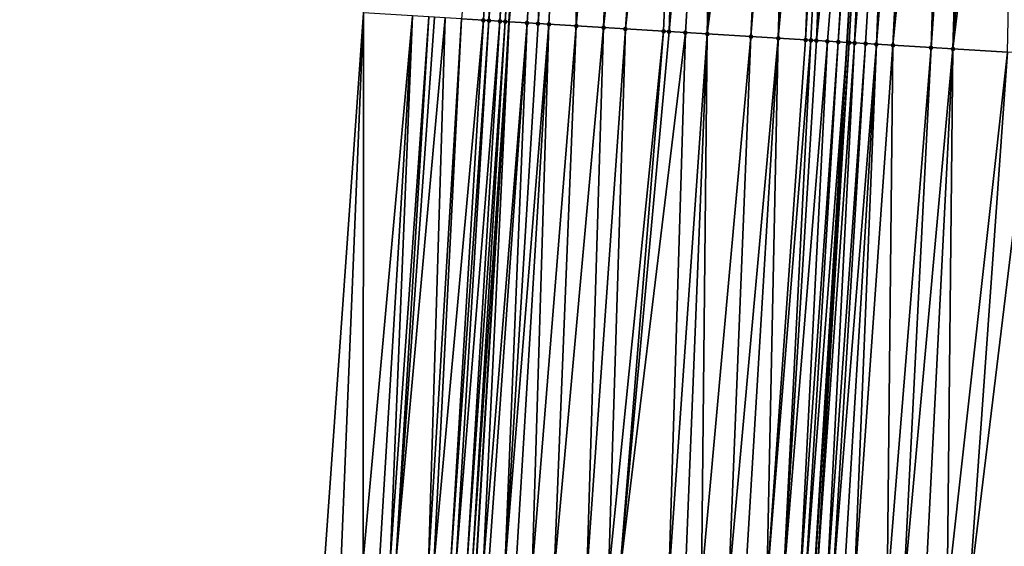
# Model space of a CAD drawing. Header units: feet. Extents: x 2004186 to 2014793, y 836912 to 864902.
# Tile 215 of 256: x 2010575 to 2010611, y 843588 to 843607. Entities that reach past the tile are written whole.
import ezdxf

# ---------------------------------------------------------------- set-up
doc = ezdxf.new("R2010")
doc.units = ezdxf.units.FT
doc.header["$LTSCALE"] = 100
doc.header["$MEASUREMENT"] = 0
for name, color, linetype, lineweight in [('EP_Travel Lane', 5, 'Continuous', 40), ('GPL_Skip Line', 2, 'Continuous', 40), ('Road Shots', 4, 'Continuous', 200), ('Road X-Section', 30, 'Continuous', 13)]:
    doc.layers.add(name, color=color, linetype=linetype, lineweight=lineweight)
doc.layers.add('I-77 SB_MM21-27-Surface-Border', color=7, linetype='Continuous')
doc.layers.add('I-77 SB_MM21-27-Surface-TIN', color=7, linetype='Continuous')

msp = doc.modelspace()

# ---------------------------------------------------------------- linework, layer by layer
at = {"layer": 'EP_Travel Lane'}
msp.add_polyline3d([(2010579.388404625, 843387.2973307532, 390.6696363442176), (2010580.625999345, 843407.2661358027, 391.0499260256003), (2010581.854941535, 843427.2232797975, 391.4284066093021), (2010583.083199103, 843447.1815296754, 391.8303828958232), (2010584.311471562, 843467.1400215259, 392.2035434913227), (2010585.539735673, 843487.0983777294, 392.5765034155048), (2010586.768007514, 843507.0568595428, 392.9485529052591), (2010587.996273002, 843527.0152381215, 393.3153231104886), (2010589.224508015, 843546.9731215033, 393.7123405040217), (2010590.44303203, 843566.8988339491, 394.0906520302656), (2010591.654462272, 843586.8543767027, 394.4424833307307), (2010592.865336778, 843606.8145956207, 394.8089417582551), (2010594.076153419, 843626.7738606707, 395.1754560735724), (2010595.286903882, 843646.7320348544, 395.5780617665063), (2010596.497511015, 843666.6878463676, 395.9613474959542), (2010597.708061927, 843686.6427311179, 396.3565109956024), (2010598.91840863, 843706.5942496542, 396.7299371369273)], dxfattribs=at)
at = {"layer": 'GPL_Skip Line'}
msp.add_polyline3d([(2010591.543826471, 843386.5442947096, 390.9444645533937), (2010592.776046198, 843406.5061417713, 391.3256484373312), (2010594.02902277, 843426.4610678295, 391.7062733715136), (2010595.284145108, 843446.4180068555, 392.0805299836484), (2010596.539240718, 843466.3745208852, 392.4698471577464), (2010597.794346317, 843486.331193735, 392.8503916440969), (2010599.049449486, 843506.2878279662, 393.2281297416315), (2010600.304551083, 843526.244437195, 393.6092269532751), (2010601.559649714, 843546.2009992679, 393.981663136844), (2010602.794145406, 843566.1424479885, 394.367374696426), (2010604.00701422, 843586.1001316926, 394.722562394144), (2010605.21789289, 843606.0604192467, 395.0688455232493), (2010606.428695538, 843626.0194536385, 395.4443817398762), (2010607.639450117, 843645.9776956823, 395.840573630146), (2010608.850054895, 843665.9334683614, 396.2204533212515), (2010610.060576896, 843685.8878765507, 396.6357860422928), (2010611.270952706, 843705.8398748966, 397.0017649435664)], dxfattribs=at)
at = {"layer": 'I-77 SB_MM21-27-Surface-Border', "color": 3, "linetype": 'ByBlock', "lineweight": -2}
msp.add_polyline3d([(2010574.959306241, 843387.5729870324, 390.5039569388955), (2010576.393347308, 843407.5321201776, 390.8893630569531), (2010577.034833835, 843427.5265151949, 391.2408566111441), (2010579.273867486, 843447.4213244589, 391.6793994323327), (2010579.317233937, 843467.4541472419, 392.0188288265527), (2010579.959389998, 843487.4488681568, 392.3913353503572), (2010581.000764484, 843507.4185955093, 392.7855488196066), (2010582.241776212, 843527.3762768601, 393.1419848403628), (2010583.283202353, 843547.3468349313, 393.486681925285), (2010584.707919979, 843567.2516892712, 393.8772342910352), (2010586.119531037, 843587.1937366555, 394.2368389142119), (2010587.530051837, 843607.1420641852, 394.6035062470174), (2010589.140101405, 843627.0765629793, 395.0017854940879), (2010590.750115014, 843647.0104690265, 395.4086952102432), (2010592.958849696, 843666.9051104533, 395.8274514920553), (2010593.770172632, 843686.8848430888, 396.1927937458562), (2010594.780866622, 843706.8481472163, 396.5729672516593)], dxfattribs=at)
at = {"layer": 'I-77 SB_MM21-27-Surface-TIN', "color": 128, "linetype": 'ByBlock', "lineweight": -2}
for points in [[(2010592.932970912, 843626.8438664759, 395.1405412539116), (2010591.123292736, 843606.9215506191, 394.7401372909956), (2010591.92178105, 843606.8723883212, 394.7791273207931)], [(2010592.932970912, 843626.8438664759, 395.1405412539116), (2010591.92178105, 843606.8723883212, 394.7791273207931), (2010592.121406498, 843606.8601532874, 394.7858664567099)], [(2010593.731479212, 843626.7950336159, 395.1614176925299), (2010592.932970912, 843626.8438664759, 395.1405412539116), (2010592.121406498, 843606.8601532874, 394.7858664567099)], [(2010593.731479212, 843626.7950336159, 395.1614176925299), (2010592.121406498, 843606.8601532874, 394.7858664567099), (2010592.520664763, 843606.835804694, 394.7927651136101)], [(2010593.931104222, 843626.7827913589, 395.1684571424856), (2010593.731479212, 843626.7950336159, 395.1614176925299), (2010592.520664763, 843606.835804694, 394.7927651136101)], [(2010593.931104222, 843626.7827913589, 395.1684571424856), (2010592.520664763, 843606.835804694, 394.7927651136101), (2010592.720288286, 843606.8235379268, 394.8012230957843)], [(2010593.931104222, 843626.7827913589, 395.1684571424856), (2010592.720288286, 843606.8235379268, 394.8012230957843), (2010594.076153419, 843626.7738606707, 395.1754560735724)], [(2010592.720288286, 843606.8235379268, 394.8012230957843), (2010592.865336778, 843606.8145956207, 394.8089417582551), (2010594.076153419, 843626.7738606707, 395.1754560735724)], [(2010594.729592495, 843626.7336283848, 395.2069858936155), (2010594.076153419, 843626.7738606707, 395.1754560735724), (2010592.865336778, 843606.8145956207, 394.8089417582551)], [(2010594.729592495, 843626.7336283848, 395.2069858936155), (2010592.865336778, 843606.8145956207, 394.8089417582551), (2010593.51877268, 843606.7743109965, 394.8437139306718)], [(2010594.729592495, 843626.7336283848, 395.2069858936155), (2010593.51877268, 843606.7743109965, 394.8437139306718), (2010593.918021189, 843606.7498015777, 394.8593236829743)], [(2010595.328467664, 843626.6969039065, 395.2279816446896), (2010594.729592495, 843626.7336283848, 395.2069858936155), (2010593.918021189, 843606.7498015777, 394.8593236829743)], [(2010595.328467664, 843626.6969039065, 395.2279816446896), (2010593.918021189, 843606.7498015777, 394.8593236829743), (2010594.317274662, 843606.7253739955, 394.8705007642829)], [(2010595.328467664, 843626.6969039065, 395.2279816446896), (2010594.317274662, 843606.7253739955, 394.8705007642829), (2010595.315418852, 843606.664478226, 394.8890628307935)], [(2010597.125118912, 843626.5871548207, 395.2682775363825), (2010595.328467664, 843626.6969039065, 395.2279816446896), (2010595.315418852, 843606.664478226, 394.8890628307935)], [(2010597.125118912, 843626.5871548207, 395.2682775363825), (2010595.315418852, 843606.664478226, 394.8890628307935), (2010596.313556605, 843606.6034763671, 394.9133712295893)], [(2010598.522521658, 843626.5019152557, 395.2931573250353), (2010597.125118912, 843626.5871548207, 395.2682775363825), (2010596.313556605, 843606.6034763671, 394.9133712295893)], [(2010598.522521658, 843626.5019152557, 395.2931573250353), (2010596.313556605, 843606.6034763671, 394.9133712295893), (2010597.112073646, 843606.5547875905, 394.9267129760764)], [(2010599.321032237, 843626.4531199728, 395.3120243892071), (2010598.522521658, 843626.5019152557, 395.2931573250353), (2010597.112073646, 843606.5547875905, 394.9267129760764)], [(2010599.321032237, 843626.4531199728, 395.3120243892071), (2010597.112073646, 843606.5547875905, 394.9267129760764), (2010598.509476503, 843606.4695498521, 394.9518148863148)], [(2010599.321032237, 843626.4531199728, 395.3120243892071), (2010598.509476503, 843606.4695498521, 394.9518148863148), (2010598.709107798, 843606.4574112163, 394.9533326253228)], [(2010600.51880672, 843626.3800690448, 395.3327319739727), (2010599.321032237, 843626.4531199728, 395.3120243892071), (2010598.709107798, 843606.4574112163, 394.9533326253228)], [(2010600.51880672, 843626.3800690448, 395.3327319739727), (2010598.709107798, 843606.4574112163, 394.9533326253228), (2010599.307994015, 843606.4208688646, 394.964734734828)], [(2010600.51880672, 843626.3800690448, 395.3327319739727), (2010599.307994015, 843606.4208688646, 394.964734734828), (2010600.106515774, 843606.372257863, 394.9738638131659)], [(2010601.516952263, 843626.3191955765, 395.3498650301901), (2010600.51880672, 843626.3800690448, 395.3327319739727), (2010600.106515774, 843606.372257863, 394.9738638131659)], [(2010602.714725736, 843626.2461280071, 395.3714624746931), (2010601.516952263, 843626.3191955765, 395.3498650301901), (2010600.106515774, 843606.372257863, 394.9738638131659)], [(2010602.714725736, 843626.2461280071, 395.3714624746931), (2010600.106515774, 843606.372257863, 394.9738638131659), (2010601.703543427, 843606.27477435, 395.0062866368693)], [(2010603.313612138, 843626.2095886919, 395.3825569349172), (2010602.714725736, 843626.2461280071, 395.3714624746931), (2010601.703543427, 843606.27477435, 395.0062866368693)], [(2010603.313612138, 843626.2095886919, 395.3825569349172), (2010601.703543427, 843606.27477435, 395.0062866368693), (2010602.701684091, 843606.2138204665, 395.027996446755)], [(2010603.912490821, 843626.1729221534, 395.4004544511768), (2010603.313612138, 843626.2095886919, 395.3825569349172), (2010602.701684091, 843606.2138204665, 395.027996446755)], [(2010604.511367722, 843626.1362262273, 395.4199234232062), (2010603.912490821, 843626.1729221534, 395.4004544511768), (2010602.701684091, 843606.2138204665, 395.027996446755)], [(2010604.511367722, 843626.1362262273, 395.4199234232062), (2010602.701684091, 843606.2138204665, 395.027996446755), (2010603.699823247, 843606.1528417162, 395.0510531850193)], [(2010604.910625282, 843626.1118660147, 395.4273555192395), (2010604.511367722, 843626.1362262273, 395.4199234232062), (2010603.699823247, 843606.1528417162, 395.0510531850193)], [(2010604.910625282, 843626.1118660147, 395.4273555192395), (2010603.699823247, 843606.1528417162, 395.0510531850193), (2010603.899452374, 843606.1406673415, 395.0545067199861)], [(2010604.910625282, 843626.1118660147, 395.4273555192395), (2010603.899452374, 843606.1406673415, 395.0545067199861), (2010604.099083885, 843606.1285322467, 395.0558326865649)], [(2010606.108413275, 843626.0390377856, 395.4361546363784), (2010604.910625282, 843626.1118660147, 395.4273555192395), (2010604.099083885, 843606.1285322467, 395.0558326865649)], [(2010606.108413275, 843626.0390377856, 395.4361546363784), (2010604.099083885, 843606.1285322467, 395.0558326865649), (2010604.498350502, 843606.1043213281, 395.0552741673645)], [(2010606.108413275, 843626.0390377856, 395.4361546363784), (2010604.498350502, 843606.1043213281, 395.0552741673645), (2010604.897609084, 843606.0799779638, 395.0618895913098)], [(2010606.30804144, 843626.026847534, 395.4404131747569), (2010606.108413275, 843626.0390377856, 395.4361546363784), (2010604.897609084, 843606.0799779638, 395.0618895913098)], [(2010606.30804144, 843626.026847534, 395.4404131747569), (2010604.897609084, 843606.0799779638, 395.0618895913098), (2010605.21789289, 843606.0604192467, 395.0688455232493)], [(2010606.30804144, 843626.026847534, 395.4404131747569), (2010605.21789289, 843606.0604192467, 395.0688455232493), (2010606.428695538, 843626.0194536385, 395.4443817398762)], [(2010605.296865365, 843606.0555966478, 395.0705606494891), (2010606.428695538, 843626.0194536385, 395.4443817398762), (2010605.21789289, 843606.0604192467, 395.0688455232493)], [(2010605.496495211, 843606.0434341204, 395.0733724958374), (2010606.428695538, 843626.0194536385, 395.4443817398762), (2010605.296865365, 843606.0555966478, 395.0705606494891)], [(2010607.106543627, 843625.9779139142, 395.4666775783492), (2010606.428695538, 843626.0194536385, 395.4443817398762), (2010605.496495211, 843606.0434341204, 395.0733724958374)], [(2010607.106543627, 843625.9779139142, 395.4666775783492), (2010605.496495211, 843606.0434341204, 395.0733724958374), (2010605.895743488, 843606.0189208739, 395.0891895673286)], [(2010607.106543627, 843625.9779139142, 395.4666775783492), (2010605.895743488, 843606.0189208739, 395.0891895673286), (2010606.29499671, 843605.9944891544, 395.1005907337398)], [(2010607.905059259, 843625.929201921, 395.4810908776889), (2010607.106543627, 843625.9779139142, 395.4666775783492), (2010606.29499671, 843605.9944891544, 395.1005907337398)], [(2010607.905059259, 843625.929201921, 395.4810908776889), (2010606.29499671, 843605.9944891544, 395.1005907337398), (2010606.89388812, 843605.9580323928, 395.1073568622)], [(2010608.903211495, 843625.868438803, 395.492323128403), (2010607.905059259, 843625.929201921, 395.4810908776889), (2010606.89388812, 843605.9580323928, 395.1073568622)], [(2010608.903211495, 843625.868438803, 395.492323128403), (2010606.89388812, 843605.9580323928, 395.1073568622), (2010608.291302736, 843605.8729885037, 395.1219589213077)], [(2010609.701730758, 843625.819786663, 395.503535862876), (2010608.903211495, 843625.868438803, 395.492323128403), (2010608.291302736, 843605.8729885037, 395.1219589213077)], [(2010609.701730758, 843625.819786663, 395.503535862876), (2010608.291302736, 843605.8729885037, 395.1219589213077), (2010609.089820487, 843605.8243114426, 395.1346661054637)], [(2010610.500247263, 843625.771089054, 395.5171799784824), (2010609.701730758, 843625.819786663, 395.503535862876), (2010609.089820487, 843605.8243114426, 395.1346661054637)], [(2010611.498394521, 843625.710243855, 395.532801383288), (2010610.500247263, 843625.771089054, 395.5171799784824), (2010609.089820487, 843605.8243114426, 395.1346661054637)], [(2010611.498394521, 843625.710243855, 395.532801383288), (2010609.089820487, 843605.8243114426, 395.1346661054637), (2010611.08610902, 843605.7025224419, 395.1716527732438)], [(2010587.530051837, 843607.1420641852, 394.6035062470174), (2010586.119531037, 843587.1937366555, 394.2368389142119), (2010586.718403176, 843587.1569622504, 394.2623066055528)], [(2010587.530051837, 843607.1420641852, 394.6035062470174), (2010586.718403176, 843587.1569622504, 394.2623066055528), (2010587.516907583, 843587.1080652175, 394.2884656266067)], [(2010589.326669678, 843607.0317644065, 394.6741506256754), (2010587.530051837, 843607.1420641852, 394.6035062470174), (2010587.516907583, 843587.1080652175, 394.2884656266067)], [(2010589.326669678, 843607.0317644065, 394.6741506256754), (2010587.516907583, 843587.1080652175, 394.2884656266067), (2010588.115779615, 843587.071289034, 394.3140356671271)], [(2010589.326669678, 843607.0317644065, 394.6741506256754), (2010588.115779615, 843587.071289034, 394.3140356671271), (2010588.51502958, 843587.0468036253, 394.3292382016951)], [(2010589.925538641, 843606.994937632, 394.7009584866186), (2010589.326669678, 843607.0317644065, 394.6741506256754), (2010588.51502958, 843587.0468036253, 394.3292382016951)], [(2010589.925538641, 843606.994937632, 394.7009584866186), (2010588.51502958, 843587.0468036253, 394.3292382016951), (2010588.714652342, 843587.0345243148, 394.3389459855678)], [(2010590.125164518, 843606.9827096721, 394.7073144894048), (2010589.925538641, 843606.994937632, 394.7009584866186), (2010588.714652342, 843587.0345243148, 394.3389459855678)], [(2010590.524419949, 843606.9583143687, 394.7167431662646), (2010590.125164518, 843606.9827096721, 394.7073144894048), (2010588.714652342, 843587.0345243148, 394.3389459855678)], [(2010590.524419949, 843606.9583143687, 394.7167431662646), (2010588.714652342, 843587.0345243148, 394.3389459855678), (2010589.912405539, 843586.9611224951, 394.3814226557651)], [(2010591.123292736, 843606.9215506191, 394.7401372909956), (2010590.524419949, 843606.9583143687, 394.7167431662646), (2010589.912405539, 843586.9611224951, 394.3814226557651)], [(2010591.123292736, 843606.9215506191, 394.7401372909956), (2010589.912405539, 843586.9611224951, 394.3814226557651), (2010590.112029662, 843586.9488656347, 394.3898385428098)], [(2010591.92178105, 843606.8723883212, 394.7791273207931), (2010591.123292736, 843606.9215506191, 394.7401372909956), (2010590.112029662, 843586.9488656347, 394.3898385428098)], [(2010591.92178105, 843606.8723883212, 394.7791273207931), (2010590.112029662, 843586.9488656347, 394.3898385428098), (2010590.710893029, 843586.9119466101, 394.4236285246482)], [(2010592.121406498, 843606.8601532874, 394.7858664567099), (2010591.92178105, 843606.8723883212, 394.7791273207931), (2010590.710893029, 843586.9119466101, 394.4236285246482)], [(2010592.121406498, 843606.8601532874, 394.7858664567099), (2010590.710893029, 843586.9119466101, 394.4236285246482), (2010590.910521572, 843586.8997626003, 394.4278521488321)], [(2010592.520664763, 843606.835804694, 394.7927651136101), (2010592.121406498, 843606.8601532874, 394.7858664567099), (2010590.910521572, 843586.8997626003, 394.4278521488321)], [(2010592.520664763, 843606.835804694, 394.7927651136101), (2010590.910521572, 843586.8997626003, 394.4278521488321), (2010591.309790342, 843586.8755871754, 394.4252163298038)], [(2010592.720288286, 843606.8235379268, 394.8012230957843), (2010592.520664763, 843606.835804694, 394.7927651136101), (2010591.309790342, 843586.8755871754, 394.4252163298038)], [(2010592.720288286, 843606.8235379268, 394.8012230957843), (2010591.309790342, 843586.8755871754, 394.4252163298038), (2010591.50941565, 843586.8633498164, 394.4325099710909)], [(2010592.720288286, 843606.8235379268, 394.8012230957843), (2010591.50941565, 843586.8633498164, 394.4325099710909), (2010592.865336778, 843606.8145956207, 394.8089417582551)], [(2010591.50941565, 843586.8633498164, 394.4325099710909), (2010591.654462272, 843586.8543767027, 394.4424833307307), (2010592.865336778, 843606.8145956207, 394.8089417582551)], [(2010591.908652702, 843586.8386515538, 394.4599613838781), (2010592.865336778, 843606.8145956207, 394.8089417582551), (2010591.654462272, 843586.8543767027, 394.4424833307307)], [(2010593.51877268, 843606.7743109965, 394.8437139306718), (2010592.865336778, 843606.8145956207, 394.8089417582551), (2010591.908652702, 843586.8386515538, 394.4599613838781)], [(2010593.51877268, 843606.7743109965, 394.8437139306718), (2010591.908652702, 843586.8386515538, 394.4599613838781), (2010592.108273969, 843586.8263475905, 394.4710878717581)], [(2010593.51877268, 843606.7743109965, 394.8437139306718), (2010592.108273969, 843586.8263475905, 394.4710878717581), (2010592.707150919, 843586.7896524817, 394.4919923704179)], [(2010593.918021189, 843606.7498015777, 394.8593236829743), (2010593.51877268, 843606.7743109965, 394.8437139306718), (2010592.707150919, 843586.7896524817, 394.4919923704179)], [(2010594.317274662, 843606.7253739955, 394.8705007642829), (2010593.918021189, 843606.7498015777, 394.8593236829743), (2010592.707150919, 843586.7896524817, 394.4919923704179)], [(2010594.317274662, 843606.7253739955, 394.8705007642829), (2010592.707150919, 843586.7896524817, 394.4919923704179), (2010593.106406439, 843586.7652586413, 394.5019254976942)], [(2010594.317274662, 843606.7253739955, 394.8705007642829), (2010593.106406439, 843586.7652586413, 394.5019254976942), (2010593.705294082, 843586.7287398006, 394.5126864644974)], [(2010595.315418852, 843606.664478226, 394.8890628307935), (2010594.317274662, 843606.7253739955, 394.8705007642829), (2010593.705294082, 843586.7287398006, 394.5126864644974)], [(2010595.315418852, 843606.664478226, 394.8890628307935), (2010593.705294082, 843586.7287398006, 394.5126864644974), (2010594.503809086, 843586.6800174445, 394.5287935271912)], [(2010596.313556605, 843606.6034763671, 394.9133712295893), (2010595.315418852, 843606.664478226, 394.8890628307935), (2010594.503809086, 843586.6800174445, 394.5287935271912)], [(2010596.313556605, 843606.6034763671, 394.9133712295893), (2010594.503809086, 843586.6800174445, 394.5287935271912), (2010595.701587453, 843586.6070305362, 394.5473936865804)], [(2010597.112073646, 843606.5547875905, 394.9267129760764), (2010596.313556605, 843606.6034763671, 394.9133712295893), (2010595.701587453, 843586.6070305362, 394.5473936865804)], [(2010597.112073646, 843606.5547875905, 394.9267129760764), (2010595.701587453, 843586.6070305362, 394.5473936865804), (2010596.500099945, 843586.5582667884, 394.5658826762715)], [(2010598.509476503, 843606.4695498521, 394.9518148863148), (2010597.112073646, 843606.5547875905, 394.9267129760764), (2010596.500099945, 843586.5582667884, 394.5658826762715)], [(2010598.509476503, 843606.4695498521, 394.9518148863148), (2010596.500099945, 843586.5582667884, 394.5658826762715), (2010596.89935672, 843586.5338936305, 394.5746256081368)], [(2010598.709107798, 843606.4574112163, 394.9533326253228), (2010598.509476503, 843606.4695498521, 394.9518148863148), (2010596.89935672, 843586.5338936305, 394.5746256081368)], [(2010599.307994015, 843606.4208688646, 394.964734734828), (2010598.709107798, 843606.4574112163, 394.9533326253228), (2010596.89935672, 843586.5338936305, 394.5746256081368)], [(2010599.307994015, 843606.4208688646, 394.964734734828), (2010596.89935672, 843586.5338936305, 394.5746256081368), (2010598.696027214, 843586.4244617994, 394.5997330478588)], [(2010600.106515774, 843606.372257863, 394.9738638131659), (2010599.307994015, 843606.4208688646, 394.964734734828), (2010598.696027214, 843586.4244617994, 394.5997330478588)], [(2010600.106515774, 843606.372257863, 394.9738638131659), (2010598.696027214, 843586.4244617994, 394.5997330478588), (2010599.294911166, 843586.3878821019, 394.6139960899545)], [(2010600.106515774, 843606.372257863, 394.9738638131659), (2010599.294911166, 843586.3878821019, 394.6139960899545), (2010599.89379213, 843586.3512531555, 394.6310932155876)], [(2010601.703543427, 843606.27477435, 395.0062866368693), (2010600.106515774, 843606.372257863, 394.9738638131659), (2010599.89379213, 843586.3512531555, 394.6310932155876)], [(2010601.703543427, 843606.27477435, 395.0062866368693), (2010599.89379213, 843586.3512531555, 394.6310932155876), (2010600.891934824, 843586.2903327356, 394.6522326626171)], [(2010602.701684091, 843606.2138204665, 395.027996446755), (2010601.703543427, 843606.27477435, 395.0062866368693), (2010600.891934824, 843586.2903327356, 394.6522326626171)], [(2010602.701684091, 843606.2138204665, 395.027996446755), (2010600.891934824, 843586.2903327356, 394.6522326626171), (2010601.490819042, 843586.2537574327, 394.6662428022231)], [(2010602.701684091, 843606.2138204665, 395.027996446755), (2010601.490819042, 843586.2537574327, 394.6662428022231), (2010602.289328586, 843586.2049450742, 394.6875291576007)], [(2010603.699823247, 843606.1528417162, 395.0510531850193), (2010602.701684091, 843606.2138204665, 395.027996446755), (2010602.289328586, 843586.2049450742, 394.6875291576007)], [(2010603.899452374, 843606.1406673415, 395.0545067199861), (2010603.699823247, 843606.1528417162, 395.0510531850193), (2010602.289328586, 843586.2049450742, 394.6875291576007)], [(2010603.899452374, 843606.1406673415, 395.0545067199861), (2010602.289328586, 843586.2049450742, 394.6875291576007), (2010602.888207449, 843586.1682815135, 394.7066182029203)], [(2010604.099083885, 843606.1285322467, 395.0558326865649), (2010603.899452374, 843606.1406673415, 395.0545067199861), (2010602.888207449, 843586.1682815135, 394.7066182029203)], [(2010604.498350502, 843606.1043213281, 395.0552741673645), (2010604.099083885, 843606.1285322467, 395.0558326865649), (2010602.888207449, 843586.1682815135, 394.7066182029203)], [(2010604.498350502, 843606.1043213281, 395.0552741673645), (2010602.888207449, 843586.1682815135, 394.7066182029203), (2010603.487097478, 843586.1318019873, 394.7151167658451)], [(2010604.897609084, 843606.0799779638, 395.0618895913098), (2010604.498350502, 843606.1043213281, 395.0552741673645), (2010603.487097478, 843586.1318019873, 394.7151167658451)], [(2010604.897609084, 843606.0799779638, 395.0618895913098), (2010603.487097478, 843586.1318019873, 394.7151167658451), (2010603.686729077, 843586.1196683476, 394.7164417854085)], [(2010604.897609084, 843606.0799779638, 395.0618895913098), (2010603.686729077, 843586.1196683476, 394.7164417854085), (2010605.21789289, 843606.0604192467, 395.0688455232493)], [(2010603.686729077, 843586.1196683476, 394.7164417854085), (2010604.00701422, 843586.1001316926, 394.722562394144), (2010605.21789289, 843606.0604192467, 395.0688455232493)], [(2010605.296865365, 843606.0555966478, 395.0705606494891), (2010605.21789289, 843606.0604192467, 395.0688455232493), (2010604.00701422, 843586.1001316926, 394.722562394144)], [(2010605.296865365, 843606.0555966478, 395.0705606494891), (2010604.00701422, 843586.1001316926, 394.722562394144), (2010604.085987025, 843586.0953145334, 394.7240715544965)], [(2010605.496495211, 843606.0434341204, 395.0733724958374), (2010605.296865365, 843606.0555966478, 395.0705606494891), (2010604.085987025, 843586.0953145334, 394.7240715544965)], [(2010605.496495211, 843606.0434341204, 395.0733724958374), (2010604.085987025, 843586.0953145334, 394.7240715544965), (2010604.485239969, 843586.0708782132, 394.7364492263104)], [(2010605.895743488, 843606.0189208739, 395.0891895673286), (2010605.496495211, 843606.0434341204, 395.0733724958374), (2010604.485239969, 843586.0708782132, 394.7364492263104)], [(2010605.895743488, 843606.0189208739, 395.0891895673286), (2010604.485239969, 843586.0708782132, 394.7364492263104), (2010604.684864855, 843586.0586339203, 394.7441419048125)], [(2010606.29499671, 843605.9944891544, 395.1005907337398), (2010605.895743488, 843606.0189208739, 395.0891895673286), (2010604.684864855, 843586.0586339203, 394.7441419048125)], [(2010606.29499671, 843605.9944891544, 395.1005907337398), (2010604.684864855, 843586.0586339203, 394.7441419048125), (2010605.084121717, 843586.0342622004, 394.7528020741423)], [(2010606.29499671, 843605.9944891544, 395.1005907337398), (2010605.084121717, 843586.0342622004, 394.7528020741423), (2010605.483379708, 843586.0099090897, 394.7603913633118)], [(2010606.89388812, 843605.9580323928, 395.1073568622), (2010606.29499671, 843605.9944891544, 395.1005907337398), (2010605.483379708, 843586.0099090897, 394.7603913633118)], [(2010606.89388812, 843605.9580323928, 395.1073568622), (2010605.483379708, 843586.0099090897, 394.7603913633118), (2010606.68116719, 843585.9370724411, 394.7703446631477)], [(2010608.291302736, 843605.8729885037, 395.1219589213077), (2010606.89388812, 843605.9580323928, 395.1073568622), (2010606.68116719, 843585.9370724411, 394.7703446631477)], [(2010608.291302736, 843605.8729885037, 395.1219589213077), (2010606.68116719, 843585.9370724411, 394.7703446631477), (2010607.280057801, 843585.9006025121, 394.7782909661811)], [(2010609.089820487, 843605.8243114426, 395.1346661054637), (2010608.291302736, 843605.8729885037, 395.1219589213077), (2010607.280057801, 843585.9006025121, 394.7782909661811)], [(2010609.089820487, 843605.8243114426, 395.1346661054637), (2010607.280057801, 843585.9006025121, 394.7782909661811), (2010608.078576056, 843585.8519337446, 394.7913142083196)], [(2010609.089820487, 843605.8243114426, 395.1346661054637), (2010608.078576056, 843585.8519337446, 394.7913142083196), (2010608.877093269, 843585.8032478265, 394.8053244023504)], [(2010611.08610902, 843605.7025224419, 395.1716527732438), (2010609.089820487, 843605.8243114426, 395.1346661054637), (2010608.877093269, 843585.8032478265, 394.8053244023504)], [(2010611.08610902, 843605.7025224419, 395.1716527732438), (2010608.877093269, 843585.8032478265, 394.8053244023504), (2010609.675607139, 843585.7545067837, 394.8225068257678)], [(2010612.084259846, 843605.6417360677, 395.1842894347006), (2010611.08610902, 843605.7025224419, 395.1716527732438), (2010609.675607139, 843585.7545067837, 394.8225068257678)], [(2010612.084259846, 843605.6417360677, 395.1842894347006), (2010609.675607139, 843585.7545067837, 394.8225068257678), (2010611.671907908, 843585.6329194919, 394.8501950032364)]]:
    msp.add_3dface(points, dxfattribs=at)
at = {"layer": 'Road Shots', "lineweight": 100}
for p in [(2010591.92178105, 843606.8723883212, 394.7791273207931), (2010592.121406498, 843606.8601532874, 394.7858664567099), (2010592.520664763, 843606.835804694, 394.7927651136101), (2010592.720288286, 843606.8235379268, 394.8012230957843), (2010593.51877268, 843606.7743109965, 394.8437139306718), (2010593.918021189, 843606.7498015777, 394.8593236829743), (2010594.317274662, 843606.7253739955, 394.8705007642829), (2010595.315418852, 843606.664478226, 394.8890628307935), (2010596.313556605, 843606.6034763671, 394.9133712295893), (2010597.112073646, 843606.5547875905, 394.9267129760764), (2010598.509476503, 843606.4695498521, 394.9518148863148), (2010598.709107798, 843606.4574112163, 394.9533326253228), (2010599.307994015, 843606.4208688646, 394.964734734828), (2010600.106515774, 843606.372257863, 394.9738638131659), (2010601.703543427, 843606.27477435, 395.0062866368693), (2010602.701684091, 843606.2138204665, 395.027996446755), (2010603.699823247, 843606.1528417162, 395.0510531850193), (2010603.899452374, 843606.1406673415, 395.0545067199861), (2010604.099083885, 843606.1285322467, 395.0558326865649), (2010604.498350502, 843606.1043213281, 395.0552741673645), (2010604.897609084, 843606.0799779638, 395.0618895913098), (2010605.296865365, 843606.0555966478, 395.0705606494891), (2010605.496495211, 843606.0434341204, 395.0733724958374), (2010605.895743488, 843606.0189208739, 395.0891895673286), (2010606.29499671, 843605.9944891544, 395.1005907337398), (2010606.89388812, 843605.9580323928, 395.1073568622), (2010608.291302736, 843605.8729885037, 395.1219589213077), (2010609.089820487, 843605.8243114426, 395.1346661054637)]:
    msp.add_point(p, dxfattribs=at)
at = {"layer": 'Road X-Section', "extrusion": (0.06054271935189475, 0.9979942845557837, 0.01849289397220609), "elevation": 963648.8401156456, "flags": 128}
msp.add_lwpolyline([(-1955815.053529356, -17429.03282773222), (-1955816.853529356, -17428.96217127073), (-1955817.453529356, -17428.93535882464), (-1955817.653529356, -17428.92900173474), (-1955818.053529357, -17428.91957144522), (-1955818.653529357, -17428.89617331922), (-1955819.453529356, -17428.85717662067), (-1955819.653529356, -17428.8504363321), (-1955820.053529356, -17428.84353649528), (-1955820.253529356, -17428.83507706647), (-1955821.053529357, -17428.79257896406), (-1955821.453529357, -17428.77696654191), (-1955821.853529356, -17428.7657875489), (-1955822.853529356, -17428.74722230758), (-1955823.853529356, -17428.72290975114), (-1955824.653529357, -17428.70956572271), (-1955826.053529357, -17428.68445951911), (-1955826.253529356, -17428.68294152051), (-1955826.853529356, -17428.67153746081), (-1955827.653529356, -17428.66240682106), (-1955829.253529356, -17428.62997845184), (-1955830.253529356, -17428.60826492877), (-1955831.253529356, -17428.58520424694), (-1955831.453529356, -17428.58175012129), (-1955831.653529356, -17428.58042392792), (-1955832.053529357, -17428.58098254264), (-1955832.453529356, -17428.57436598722), (-1955832.853529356, -17428.56569344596), (-1955833.053529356, -17428.56288111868), (-1955833.453529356, -17428.54706134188), (-1955833.853529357, -17428.53565822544), (-1955834.453529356, -17428.52889093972), (-1955835.853529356, -17428.51428638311), (-1955836.653529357, -17428.50157702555), (-1955838.653529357, -17428.46458403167), (-1955839.653529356, -17428.45194520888), (-1955841.053529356, -17428.42726419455), (-1955841.653529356, -17428.41941086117), (-1955843.853529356, -17428.38182987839), (-1955844.453529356, -17428.37878754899), (-1955844.653529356, -17428.37982807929), (-1955845.053529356, -17428.38703173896), (-1955845.653529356, -17428.39129729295), (-1955848.653529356, -17428.43866036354), (-1955849.453529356, -17428.44673553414), (-1955850.853529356, -17428.45830887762), (-1955852.253529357, -17428.47911600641), (-1955853.053529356, -17428.48660196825), (-1955853.453529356, -17428.49237831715), (-1955854.053529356, -17428.4981777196), (-1955854.853529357, -17428.51377660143), (-1955855.653529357, -17428.53199819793), (-1955856.253529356, -17428.55037170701), (-1955856.653529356, -17428.56934904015), (-1955856.853529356, -17428.57038604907), (-1955857.053529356, -17428.56646164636), (-1955857.253529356, -17428.56601010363), (-1955857.453529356, -17428.56986440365), (-1955858.453529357, -17428.61258654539), (-1955859.053529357, -17428.63409543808), (-1955859.653529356, -17428.65167404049), (-1955860.453529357, -17428.68641956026), (-1955861.253529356, -17428.71783936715), (-1955862.053529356, -17428.75098669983), (-1955862.653529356, -17428.77378714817), (-1955863.253529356, -17428.80078075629), (-1955863.453529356, -17428.80516453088), (-1955863.853529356, -17428.81973207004), (-1955864.253529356, -17428.83590699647)], dxfattribs=at)

doc.saveas('drawing.dxf')
